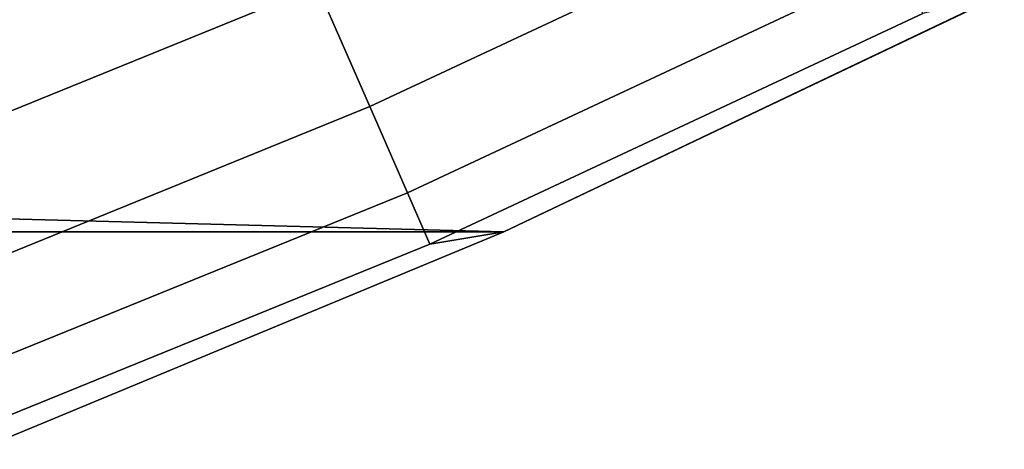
# Model space of a CAD drawing. Header units: metres. Extents: x -28 to 70, y -218 to 27.
# Tile 20 of 246: x 5.595 to 7.037, y -214.528 to -213.899. Entities that reach past the tile are written whole.
import ezdxf

# ---------------------------------------------------------------- set-up
doc = ezdxf.new("R2010")
doc.units = ezdxf.units.M
doc.layers.add('solid_10_261_002_XXX', color=7, linetype='CONTINUOUS')

msp = doc.modelspace()

# ---------------------------------------------------------------- linework, layer by layer
at = {"layer": 'solid_10_261_002_XXX'}
for points in [[(5.811516, -213.347885, 291.156036), (5.119252, -213.629425, 291.156036), (5.225472, -213.911179, 289.798401), (5.9321, -213.62381, 289.798401)], [(6.733407, -213.521317, 288.429871), (6.030992, -213.850082, 288.429871), (6.108036, -214.026382, 287.052612), (6.819424, -213.69342, 287.052612)], [(5.9321, -213.62381, 289.798401), (5.225472, -213.911179, 289.798401), (5.312584, -214.142258, 288.429871), (6.030992, -213.850082, 288.429871)], [(6.819424, -213.69342, 287.052612), (6.108036, -214.026382, 287.052612), (6.163109, -214.152405, 285.668823), (6.880912, -213.816437, 285.668823)], [(6.880912, -213.816437, 285.668823), (6.163109, -214.152405, 285.668823), (6.196126, -214.227951, 284.28064), (6.917774, -213.890182, 284.28064)], [(6.030992, -213.850082, 288.429871), (5.312584, -214.142258, 288.429871), (5.38045, -214.322281, 287.052612), (6.108036, -214.026382, 287.052612)], [(6.304271, -214.209976, 220.899994), (-6.304271, -214.209976, 220.899994), (-7.037026, -213.860519, 220.899994)], [(7.037026, -213.860519, 220.899994), (6.304271, -214.209976, 220.899994), (-7.037026, -213.860519, 220.899994)], [(6.196126, -214.227951, 284.28064), (6.304418, -214.209961, 282.899994), (7.036853, -213.860596, 282.899994), (6.917774, -213.890182, 284.28064)], [(7.036853, -213.860596, 282.899994), (6.304418, -214.209961, 282.899994), (6.304271, -214.209976, 220.899994), (7.037026, -213.860519, 220.899994)], [(6.108036, -214.026382, 287.052612), (5.38045, -214.322281, 287.052612), (5.428964, -214.450974, 285.668823), (6.163109, -214.152405, 285.668823)], [(6.163109, -214.152405, 285.668823), (5.428964, -214.450974, 285.668823), (5.458048, -214.528122, 284.28064), (6.196126, -214.227951, 284.28064)], [(6.304271, -214.209976, 220.899994), (5.554591, -214.520538, 220.899994), (-6.304271, -214.209976, 220.899994)], [(5.458048, -214.528122, 284.28064), (5.554703, -214.520493, 282.899994), (6.304418, -214.209961, 282.899994), (6.196126, -214.227951, 284.28064)], [(6.304418, -214.209961, 282.899994), (5.554703, -214.520493, 282.899994), (5.554591, -214.520538, 220.899994), (6.304271, -214.209976, 220.899994)]]:
    msp.add_3dface(points, dxfattribs=at)

doc.saveas('drawing.dxf')
